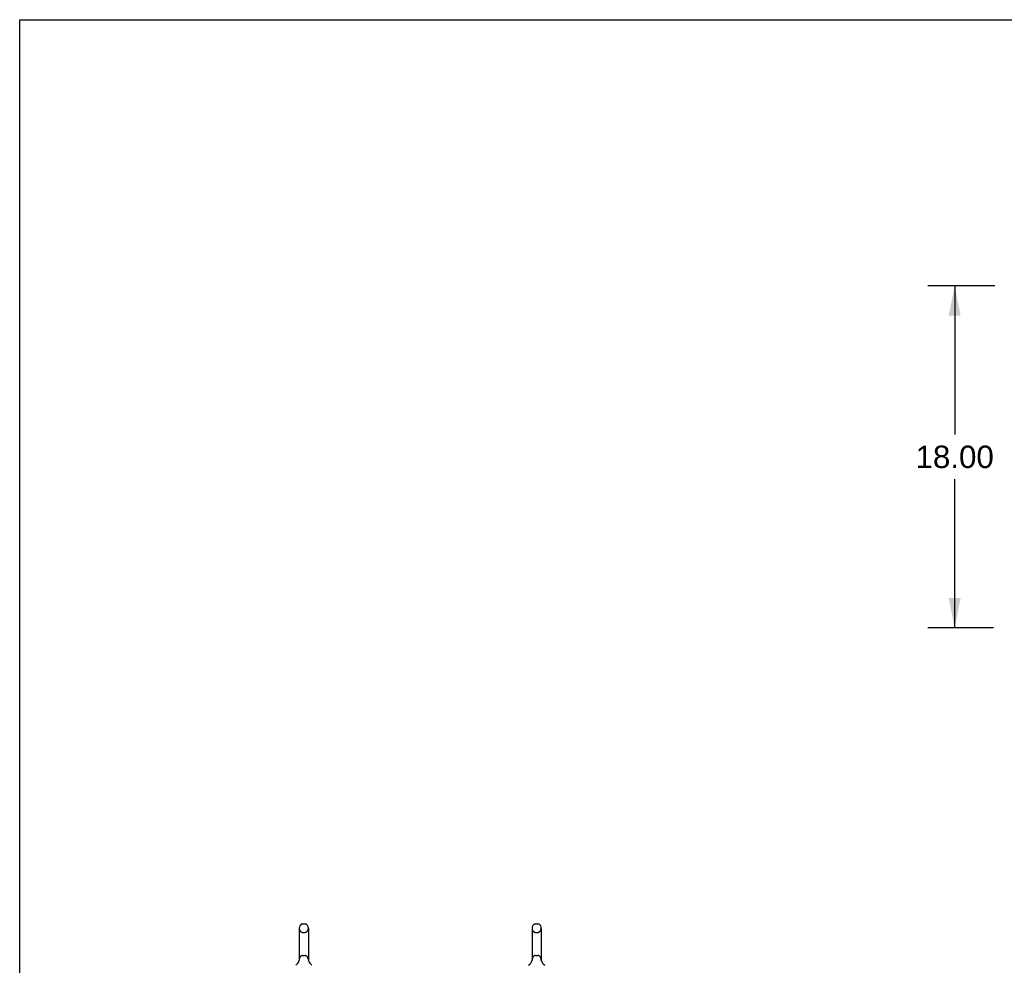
# Model space of a CAD drawing. Header units: inches. Extents: x 0 to 267, y 0 to 173.
# Tile 7 of 22: x 0 to 52, y 123 to 173. Entities that reach past the tile are written whole.
import ezdxf

# ---------------------------------------------------------------- set-up
doc = ezdxf.new("R2010")
doc.units = ezdxf.units.IN
doc.header["$LTSCALE"] = 14.6988
doc.header["$MEASUREMENT"] = 0
doc.linetypes.add('HIDDEN', pattern=[0.2, 0.1, -0.1])
doc.layers.get('0').update_dxf_attribs({"linetype": 'CONTINUOUS'})
doc.layers.add('DEFAULT_2', color=8, linetype='HIDDEN')
doc.layers.add('DIMENSIONS', color=7, linetype='CONTINUOUS')
doc.styles.get("Standard").update_dxf_attribs({"font": 'arial.ttf'})
doc.dimstyles.new('DIMSTYLE_1', dxfattribs={"dimtxt": 1.179048, "dimasz": 1.572064, "dimexe": 0.09, "dimexo": 0.07, "dimgap": 0.0375, "dimtad": 0, "dimtih": 1, "dimtoh": 1, "dimzin": 4, "dimdsep": 46, "dimtxsty": 'Standard', "dimblk": '_FILLED', "dimblk1": '_FILLED', "dimblk2": '_FILLED', "dimcen": 0.09, "dimadec": 3, "dimazin": 1, "dimtfac": 1, "dimtdec": 3, "dimtofl": 0, "dimtmove": 0, "dimatfit": 3, "dimldrblk": '_FILLED', "dimfxl": 0, "dimtolj": 1, "dimtzin": 4, "dimarcsym": 0})

# ---------------------------------------------------------------- blocks, each defined once
blk = doc.blocks.new('_FILLED')
at = {"color": 0, "linetype": 'ByBlock'}
blk.add_solid([(0, 0), (-1, 0.2), (-1, -0.2)], dxfattribs=at)
blk = doc.blocks.new('*D16')
at = {"layer": 'DIMENSIONS', "color": 2, "linetype": 'Continuous'}
for p, q in [((51.309, 158.915), (47.773, 158.915)), ((49.188, 158.915), (49.188, 151.094)), ((49.188, 140.915), (49.188, 148.736)), ((51.232, 140.915), (47.773, 140.915))]:
    blk.add_line(p, q, dxfattribs=at)
at = {"layer": 'DIMENSIONS', "color": 2, "linetype": 'Continuous', "xscale": 1.5720641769, "yscale": 1.5720641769, "zscale": 1.5720641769}
for p, rotation in [((49.188, 158.915), 90), ((49.188, 140.915), 270)]:
    blk.add_blockref('_FILLED', p, dxfattribs=dict(at, rotation=rotation))
at = {"layer": 'DIMENSIONS', "color": 2, "linetype": 'Continuous', "insert": (49.188, 150.504), "char_height": 1.179, "width": 4.12009, "attachment_point": 2, "line_spacing_factor": 0.9}
blk.add_mtext('18.00', dxfattribs=at)

msp = doc.modelspace()

# ---------------------------------------------------------------- linework, layer by layer
at = {"color": 7, "linetype": 'Continuous'}
for p, q in [((0, 0), (0, 172.927)), ((0, 172.927), (267.251, 172.927)), ((14.705, 125.105), (14.705, 123.442)), ((14.883, 125.328), (15.01, 125.328)), ((15.188, 125.105), (15.188, 123.442)), ((26.955, 125.105), (26.955, 123.442)), ((27.133, 125.328), (27.26, 125.328)), ((27.438, 125.105), (27.438, 123.442)), ((14.7, 123.398), (14.699, 123.397)), ((14.704, 123.416), (14.703, 123.415)), ((14.703, 123.412), (14.703, 123.411)), ((14.704, 123.423), (14.704, 123.422)), ((14.704, 123.422), (14.704, 123.421)), ((14.704, 123.421), (14.704, 123.42)), ((14.704, 123.42), (14.704, 123.419)), ((14.704, 123.419), (14.704, 123.418)), ((14.704, 123.418), (14.704, 123.417)), ((14.704, 123.417), (14.704, 123.416)), ((14.705, 123.442), (14.705, 123.438)), ((15.188, 123.438), (15.188, 123.442)), ((15.188, 123.437), (15.188, 123.438)), ((15.19, 123.413), (15.19, 123.414)), ((15.194, 123.398), (15.193, 123.398)), ((15.194, 123.397), (15.194, 123.398)), ((26.95, 123.398), (26.949, 123.397)), ((26.954, 123.416), (26.953, 123.415)), ((26.953, 123.415), (26.953, 123.414)), ((26.953, 123.414), (26.953, 123.413)), ((26.953, 123.412), (26.953, 123.411)), ((26.954, 123.423), (26.954, 123.422)), ((26.954, 123.422), (26.954, 123.421)), ((26.954, 123.421), (26.954, 123.42)), ((26.954, 123.42), (26.954, 123.419)), ((26.954, 123.419), (26.954, 123.418)), ((26.954, 123.418), (26.954, 123.417)), ((26.954, 123.417), (26.954, 123.416)), ((26.955, 123.442), (26.955, 123.438)), ((27.438, 123.438), (27.438, 123.442)), ((27.438, 123.437), (27.438, 123.438)), ((27.44, 123.413), (27.44, 123.414)), ((27.44, 123.412), (27.44, 123.413)), ((27.44, 123.411), (27.44, 123.412)), ((27.44, 123.411), (27.44, 123.412)), ((27.444, 123.398), (27.443, 123.398)), ((27.444, 123.397), (27.444, 123.398))]:
    msp.add_line(p, q, dxfattribs=at)
for points in [[(14.703, 123.415), (14.703, 123.414), (14.703, 123.413)], [(14.703, 123.413), (14.703, 123.412), (14.703, 123.412)], [(14.705, 123.438), (14.705, 123.437), (14.705, 123.436), (14.705, 123.435), (14.705, 123.435), (14.705, 123.434), (14.705, 123.433), (14.705, 123.433), (14.705, 123.432), (14.705, 123.432), (14.705, 123.431), (14.705, 123.43), (14.705, 123.43), (14.705, 123.429), (14.705, 123.428), (14.705, 123.428), (14.705, 123.427), (14.705, 123.427), (14.705, 123.426), (14.705, 123.426), (14.705, 123.425), (14.705, 123.424), (14.705, 123.424), (14.704, 123.423), (14.704, 123.423)], [(15.189, 123.418), (15.189, 123.418), (15.189, 123.419), (15.189, 123.419), (15.189, 123.42), (15.189, 123.42), (15.189, 123.421), (15.189, 123.422), (15.189, 123.422), (15.189, 123.423), (15.188, 123.423), (15.188, 123.424), (15.188, 123.425), (15.188, 123.425), (15.188, 123.426), (15.188, 123.427), (15.188, 123.427), (15.188, 123.428), (15.188, 123.429), (15.188, 123.429), (15.188, 123.43), (15.188, 123.431), (15.188, 123.431), (15.188, 123.432), (15.188, 123.433), (15.188, 123.434), (15.188, 123.434), (15.188, 123.435), (15.188, 123.436), (15.188, 123.437)], [(15.19, 123.414), (15.19, 123.415), (15.189, 123.415), (15.189, 123.416), (15.189, 123.416), (15.189, 123.417), (15.189, 123.418)], [(15.19, 123.411), (15.19, 123.412), (15.19, 123.413)], [(26.953, 123.413), (26.953, 123.412), (26.953, 123.412)], [(26.955, 123.438), (26.955, 123.437), (26.955, 123.436), (26.955, 123.435), (26.955, 123.435), (26.955, 123.434), (26.955, 123.433), (26.955, 123.433), (26.955, 123.432), (26.955, 123.432), (26.955, 123.431), (26.955, 123.43), (26.955, 123.43), (26.955, 123.429), (26.955, 123.428), (26.955, 123.428), (26.955, 123.427), (26.955, 123.427), (26.955, 123.426), (26.955, 123.426), (26.955, 123.425), (26.955, 123.424), (26.955, 123.424), (26.954, 123.423)], [(27.439, 123.418), (27.439, 123.418), (27.439, 123.419), (27.439, 123.419), (27.439, 123.42), (27.439, 123.42), (27.439, 123.421), (27.439, 123.422), (27.439, 123.422), (27.439, 123.423), (27.438, 123.423), (27.438, 123.424), (27.438, 123.425), (27.438, 123.425), (27.438, 123.426), (27.438, 123.427), (27.438, 123.427), (27.438, 123.428), (27.438, 123.429), (27.438, 123.429), (27.438, 123.43), (27.438, 123.431), (27.438, 123.431), (27.438, 123.432), (27.438, 123.433), (27.438, 123.434), (27.438, 123.434), (27.438, 123.435), (27.438, 123.436), (27.438, 123.437)], [(27.44, 123.414), (27.439, 123.415), (27.439, 123.416), (27.439, 123.416), (27.439, 123.417), (27.439, 123.418)]]:
    msp.add_lwpolyline(points, dxfattribs=at)
for centre, radius, start, end in [((14.946, 125.105), 0.241, 123.1848, 180), ((14.883, 125.203), 0.125, 90, 123.1848), ((15.01, 125.203), 0.125, 56.8152, 90), ((14.946, 125.105), 0.241, 0, 56.8152), ((27.196, 125.105), 0.241, 123.1848, 180), ((27.133, 125.203), 0.125, 90, 123.1848), ((27.26, 125.203), 0.125, 56.8152, 90), ((27.196, 125.105), 0.241, 0, 56.8152), ((14.223, 123.548), 0.5, 306.7414, 344.6791), ((15.67, 123.548), 0.5, 195.3209, 233.2586), ((26.473, 123.548), 0.5, 306.7414, 344.6791), ((27.92, 123.548), 0.5, 195.3209, 233.2586)]:
    msp.add_arc(centre, radius, start, end, dxfattribs=at)
at = {"layer": 'DEFAULT_2', "color": 8, "linetype": 'HIDDEN'}
for p, q in [((14.883, 124.883), (15.01, 124.883)), ((27.133, 124.883), (27.26, 124.883)), ((14.699, 123.397), (14.699, 123.397)), ((14.703, 123.415), (14.703, 123.415)), ((14.703, 123.414), (14.703, 123.414)), ((14.703, 123.413), (14.703, 123.413)), ((14.704, 123.423), (14.704, 123.423)), ((14.704, 123.422), (14.704, 123.422)), ((14.704, 123.421), (14.704, 123.421)), ((14.704, 123.42), (14.704, 123.42)), ((14.704, 123.419), (14.704, 123.419)), ((14.704, 123.418), (14.704, 123.418)), ((14.704, 123.417), (14.704, 123.417)), ((14.704, 123.416), (14.704, 123.416)), ((14.705, 123.437), (14.705, 123.436)), ((14.705, 123.43), (14.705, 123.43)), ((14.705, 123.43), (14.705, 123.43)), ((14.705, 123.429), (14.705, 123.429)), ((14.705, 123.428), (14.705, 123.428)), ((14.705, 123.428), (14.705, 123.428)), ((14.705, 123.427), (14.705, 123.427)), ((14.883, 123.665), (15.01, 123.665)), ((15.188, 123.437), (15.188, 123.438)), ((15.188, 123.434), (15.188, 123.434)), ((15.188, 123.431), (15.188, 123.431)), ((15.188, 123.431), (15.188, 123.431)), ((15.188, 123.429), (15.188, 123.429)), ((15.189, 123.422), (15.189, 123.422)), ((15.19, 123.415), (15.19, 123.415)), ((15.19, 123.413), (15.19, 123.414)), ((26.949, 123.397), (26.949, 123.397)), ((26.954, 123.416), (26.953, 123.415)), ((26.953, 123.415), (26.953, 123.414)), ((26.954, 123.423), (26.954, 123.422)), ((26.954, 123.423), (26.954, 123.423)), ((26.954, 123.422), (26.954, 123.421)), ((26.954, 123.421), (26.954, 123.42)), ((26.954, 123.42), (26.954, 123.419)), ((26.954, 123.419), (26.954, 123.418)), ((26.954, 123.418), (26.954, 123.417)), ((26.954, 123.417), (26.954, 123.416)), ((26.955, 123.437), (26.955, 123.436)), ((26.955, 123.43), (26.955, 123.43)), ((26.955, 123.43), (26.955, 123.43)), ((26.955, 123.429), (26.955, 123.429)), ((26.955, 123.428), (26.955, 123.428)), ((26.955, 123.428), (26.955, 123.428)), ((26.955, 123.427), (26.955, 123.427)), ((27.133, 123.665), (27.26, 123.665)), ((27.438, 123.437), (27.438, 123.438)), ((27.438, 123.434), (27.438, 123.434)), ((27.438, 123.431), (27.438, 123.431)), ((27.438, 123.43), (27.438, 123.43)), ((27.438, 123.429), (27.438, 123.429)), ((27.439, 123.422), (27.439, 123.422)), ((27.44, 123.415), (27.439, 123.415)), ((27.44, 123.414), (27.44, 123.414)), ((27.44, 123.412), (27.44, 123.413)), ((27.44, 123.413), (27.44, 123.413))]:
    msp.add_line(p, q, dxfattribs=at)
msp.add_lwpolyline([(15.19, 123.412), (15.19, 123.413), (15.19, 123.413)], dxfattribs=at)
for centre, radius, start, end in [((14.946, 125.105), 0.241, 180, 236.8152), ((14.883, 125.008), 0.125, 236.8152, 270), ((15.01, 125.008), 0.125, 270, 303.1848), ((14.946, 125.105), 0.241, 303.1848, 360), ((27.196, 125.105), 0.241, 180, 236.8152), ((27.133, 125.008), 0.125, 236.8152, 270), ((27.26, 125.008), 0.125, 270, 303.1848), ((27.196, 125.105), 0.241, 303.1848, 360), ((14.946, 123.442), 0.241, 123.1848, 180), ((14.883, 123.54), 0.125, 90, 123.1848), ((15.01, 123.54), 0.125, 56.8152, 90), ((14.946, 123.442), 0.241, 0, 56.8152), ((27.196, 123.442), 0.241, 123.1848, 180), ((27.133, 123.54), 0.125, 90, 123.1848), ((27.26, 123.54), 0.125, 56.8152, 90), ((27.196, 123.442), 0.241, 0, 56.8152)]:
    msp.add_arc(centre, radius, start, end, dxfattribs=at)

# ---------------------------------------------------------------- dimensions: what is measured, and where the dimension line sits
at = {"layer": 'DIMENSIONS', "color": 2, "linetype": 'Continuous'}
dim = msp.add_linear_dim(base=(49.188, 140.915), p1=(51.379, 158.915), p2=(51.302, 140.915), angle=270, dimstyle='DIMSTYLE_1', dxfattribs=at)
dim.commit()
dim.dimension.update_dxf_attribs({"geometry": '*D16', "text_midpoint": (49.238, 149.908), "dimtype": 160})

doc.saveas('drawing.dxf')
